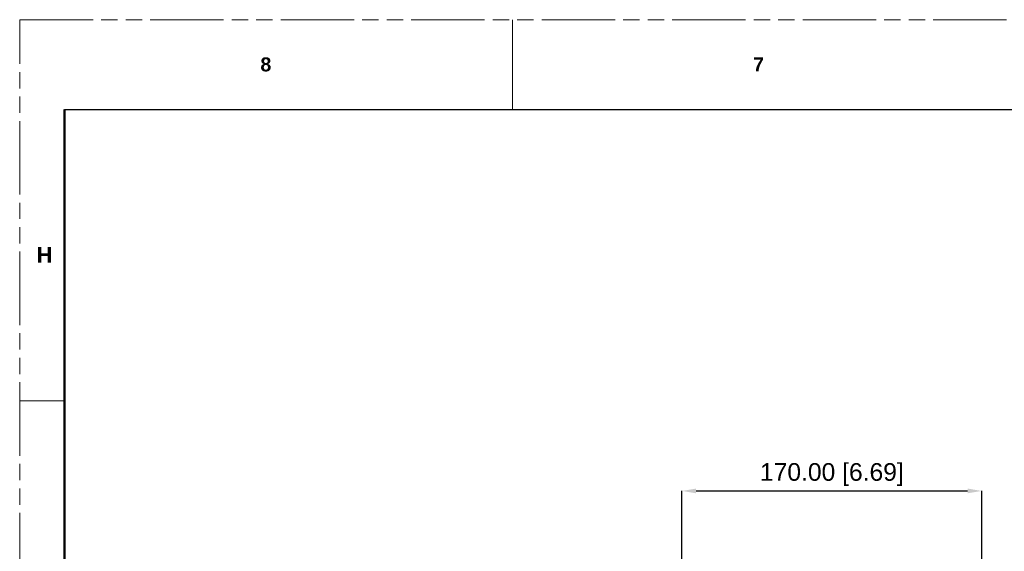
# Model space of a CAD drawing. Header units: millimetres. Extents: x 3925 to 5043, y -86 to 778.
# Tile 26 of 96: x 3925 to 4204, y 627 to 778. Entities that reach past the tile are written whole.
import ezdxf

# ---------------------------------------------------------------- set-up
doc = ezdxf.new("R2010")
doc.units = ezdxf.units.MM
doc.header["$LTSCALE"] = 46.255
doc.header["$PDMODE"] = 3
doc.header["$PDSIZE"] = 1
doc.linetypes.add('PHANTOM', pattern=[0.8, 0.45, -0.05, 0.1, -0.05, 0.1, -0.05])
doc.layers.get('0').update_dxf_attribs({"linetype": 'CONTINUOUS'})
doc.layers.get('Defpoints').update_dxf_attribs({"linetype": 'CONTINUOUS'})
doc.layers.add('1', color=7, linetype='CONTINUOUS')
doc.styles.add('SLDTEXTSTYLE0', font='arialbd.ttf', dxfattribs={"height": 5.5})
doc.styles.add('SLDTEXTSTYLE2', font='arial.ttf')
doc.dimstyles.new('SLDDIMSTYLE1', dxfattribs={"dimtxt": 5.650301, "dimasz": 4.572, "dimexe": 0, "dimexo": 0.0625, "dimgap": 1.412575, "dimtad": 0, "dimtih": 1, "dimtoh": 1, "dimlfac": 3.5, "dimrnd": 1e-09, "dimzin": 4, "dimdsep": 46, "dimtxsty": 'SLDTEXTSTYLE0', "dimsah": 1, "dimcen": 0.09, "dimadec": 0, "dimazin": 1, "dimtol": 1, "dimtp": 0.8, "dimtm": 0.8, "dimtfac": 1, "dimtdec": 1, "dimtofl": 0, "dimtmove": 0, "dimatfit": 3, "dimfxl": 1, "dimfrac": 2, "dimtolj": 1, "dimarcsym": 0})

# ---------------------------------------------------------------- blocks, each defined once
blk = doc.blocks.new('*D68')
at = {"color": 0, "linetype": 'Continuous', "lineweight": -2}
for p, q in [((4112.71, 475.28), (4112.71, 644.08)), ((4116.71, 644.08), (4193.71, 644.08)), ((4197.71, 475.28), (4197.71, 644.08))]:
    blk.add_line(p, q, dxfattribs=at)
at = {"color": 0, "linetype": 'Continuous'}
for points in [[(4116.71, 644.75), (4116.71, 643.41), (4112.71, 644.08)], [(4193.71, 644.75), (4193.71, 643.41), (4197.71, 644.08)]]:
    blk.add_solid(points, dxfattribs=at)
at = {"layer": 'Defpoints', "color": 0, "linetype": 'Continuous'}
for p in [(4197.71, 644.08), (4112.71, 475.22), (4197.71, 475.22)]:
    blk.add_point(p, dxfattribs=at)
at = {"color": 0, "linetype": 'Continuous', "lineweight": 0, "insert": (4155.21, 648.7), "char_height": 5, "attachment_point": 5, "style": 'SLDTEXTSTYLE2'}
blk.add_mtext('\\A1;170.00 [6.69]', dxfattribs=at)

msp = doc.modelspace()

# ---------------------------------------------------------------- linework, layer by layer
at = {"color": 7, "linetype": 'PHANTOM', "lineweight": 0}
for p, q in [((3924.9114, -86.0394), (3924.9114, 777.5606)), ((3924.9114, 777.5606), (5042.5114, 777.5606))]:
    msp.add_line(p, q, dxfattribs=at)
at = {"color": 7, "linetype": 'Continuous', "lineweight": 0}
for p, q in [((4064.6114, 777.5606), (4064.6114, 752.1606)), ((3924.9114, 669.6106), (3937.6114, 669.6106))]:
    msp.add_line(p, q, dxfattribs=at)
at = {"color": 7, "linetype": 'Continuous', "lineweight": 30}
msp.add_line((3937.6114, 752.1606), (5029.8114, 752.1606), dxfattribs=at)
at = {"color": 0, "linetype": 'Continuous', "lineweight": 0}
msp.add_line((3937.6114, 751.9751), (3937.6114, 668.2858), dxfattribs=at)
at = {"layer": '1', "color": 7, "linetype": 'Continuous', "lineweight": 50}
msp.add_line((3937.6114, 752.1606), (3937.6114, -60.6394), dxfattribs=at)

# ---------------------------------------------------------------- texts
at = {"color": 7, "linetype": 'Continuous', "lineweight": 0, "attachment_point": 1, "style": 'SLDTEXTSTYLE0'}
for s, insert, char_height in [('8', (3993.1739, 766.8898), 3.9688), ('7', (4132.8739, 766.8898), 3.9688), ('H', (3929.7057, 713.1583), 4.445)]:
    msp.add_mtext(s, dxfattribs=dict(at, insert=insert, char_height=char_height))

# ---------------------------------------------------------------- dimensions: what is measured, and where the dimension line sits
at = {"color": 2, "linetype": 'Continuous', "lineweight": 0}
dim = msp.add_linear_dim(base=(4197.7071, 644.0801), p1=(4112.7071, 475.2211), p2=(4197.7071, 475.2211), angle=0, dimstyle='SLDDIMSTYLE1', override={"dimtxt": 5, "dimasz": 4, "dimtad": 1, "dimtih": 0, "dimlfac": 2, "dimtxsty": 'SLDTEXTSTYLE2', "dimtol": 0, "dimtp": 0.5, "dimtm": 0.5}, dxfattribs=at)
dim.commit()
dim.dimension.update_dxf_attribs({"geometry": '*D68', "text_midpoint": (4155.2071, 644.0801), "dimtype": 160})

doc.saveas('drawing.dxf')
